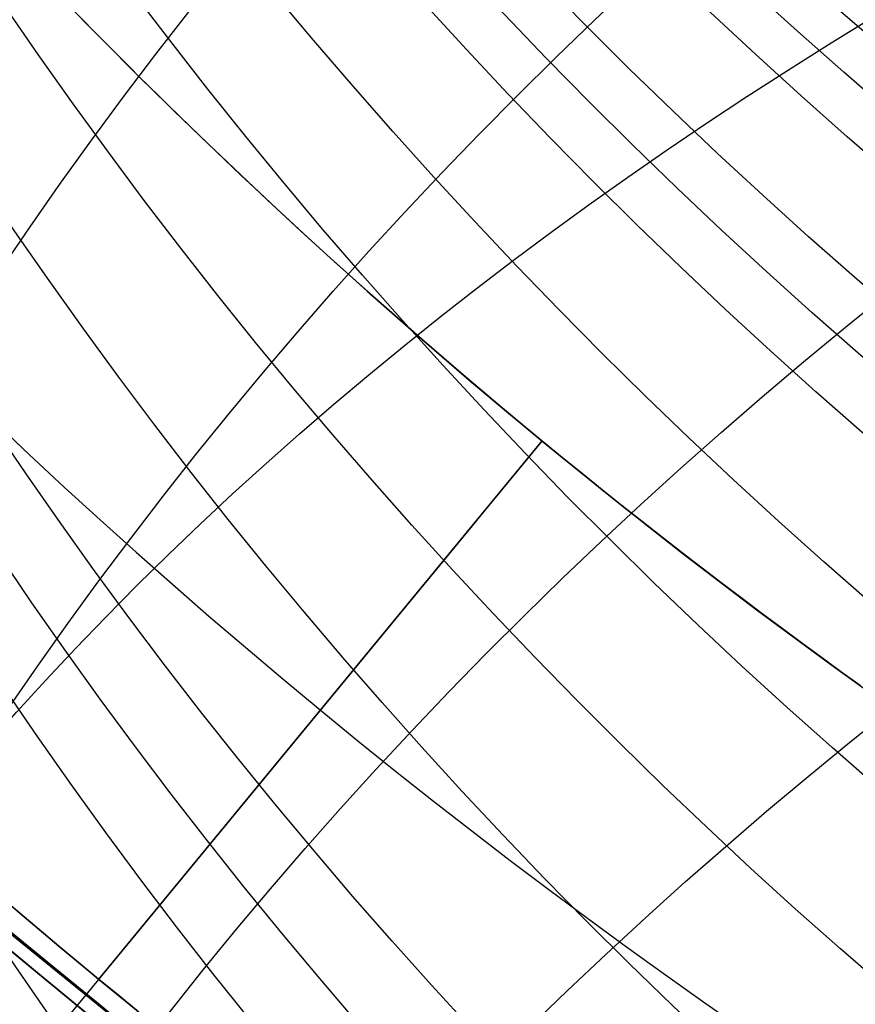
# Model space of a CAD drawing. Extents: x 35624 to 36541, y 4015 to 4839.
# Tile 117 of 150: x 36345.35 to 36347.74, y 4616.34 to 4619.16. Entities that reach past the tile are written whole.
import ezdxf

# ---------------------------------------------------------------- set-up
doc = ezdxf.new("R2010")
doc.units = 0
doc.layers.add('FUSTO_INTERNO', color=200, linetype='CONTINUOUS')
doc.layers.add('GAMBE', color=96, linetype='CONTINUOUS')

msp = doc.modelspace()

# ---------------------------------------------------------------- linework, layer by layer
at = {"layer": 'FUSTO_INTERNO'}
for p, q in [((36345.5266567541, 4619.160768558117, -157.2475128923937), (36345.56860626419, 4619.118166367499, -157.2044909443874)), ((36345.56860626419, 4619.118166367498, -162.1083598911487), (36345.5266567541, 4619.160768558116, -162.0653379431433)), ((36345.5266567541, 4619.160768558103, -199.2465951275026), (36345.56860626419, 4619.118166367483, -199.2035731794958)), ((36345.56860626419, 4619.118166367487, -204.1074421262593), (36345.5266567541, 4619.160768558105, -204.0644201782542)), ((36345.56860626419, 4619.118166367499, -157.2044909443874), (36345.61142196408, 4619.074990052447, -157.162937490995)), ((36345.61142196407, 4619.074990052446, -162.14991334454), (36345.56860626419, 4619.118166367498, -162.1083598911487)), ((36345.56860626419, 4619.118166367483, -199.2035731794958), (36345.61142196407, 4619.074990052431, -199.1620197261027)), ((36345.61142196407, 4619.074990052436, -204.1489955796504), (36345.56860626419, 4619.118166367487, -204.1074421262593)), ((36345.61142196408, 4619.074990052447, -157.162937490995), (36345.65509152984, 4619.031267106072, -157.1228714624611)), ((36345.65509152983, 4619.031267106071, -162.1899793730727), (36345.61142196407, 4619.074990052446, -162.14991334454)), ((36345.61142196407, 4619.074990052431, -199.1620197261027), (36345.65509152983, 4619.031267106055, -199.1219536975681)), ((36345.65509152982, 4619.03126710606, -204.1890616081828), (36345.61142196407, 4619.074990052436, -204.1489955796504)), ((36345.65509152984, 4619.031267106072, -157.1228714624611), (36345.69960263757, 4618.987025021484, -157.0843117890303)), ((36345.69960263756, 4618.987025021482, -162.2285390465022), (36345.65509152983, 4619.031267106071, -162.1899793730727)), ((36345.65509152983, 4619.031267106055, -199.1219536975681), (36345.69960263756, 4618.987025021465, -199.0833940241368)), ((36345.69960263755, 4618.987025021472, -204.2276212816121), (36345.65509152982, 4619.03126710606, -204.1890616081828)), ((36345.69960263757, 4618.987025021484, -157.0843117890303), (36345.74494296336, 4618.94229129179, -157.0472774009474)), ((36345.74494296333, 4618.942291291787, -162.2655734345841), (36345.69960263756, 4618.987025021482, -162.2285390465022)), ((36345.69960263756, 4618.987025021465, -199.0833940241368), (36345.74494296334, 4618.94229129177, -199.0463596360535)), ((36345.74494296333, 4618.942291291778, -204.2646556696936), (36345.69960263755, 4618.987025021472, -204.2276212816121)), ((36345.74494296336, 4618.94229129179, -157.0472774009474), (36345.79110018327, 4618.8970934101, -157.0117872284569)), ((36345.79110018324, 4618.897093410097, -162.3010636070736), (36345.74494296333, 4618.942291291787, -162.2655734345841)), ((36345.74494296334, 4618.94229129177, -199.0463596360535), (36345.79110018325, 4618.89709341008, -199.0108694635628)), ((36345.79110018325, 4618.897093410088, -204.3001458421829), (36345.74494296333, 4618.942291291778, -204.2646556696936)), ((36345.79110018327, 4618.8970934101, -157.0117872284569), (36345.83806197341, 4618.851458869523, -156.9778602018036)), ((36345.83806197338, 4618.851458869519, -162.3349906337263), (36345.79110018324, 4618.897093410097, -162.3010636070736)), ((36345.79110018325, 4618.89709341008, -199.0108694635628), (36345.83806197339, 4618.851458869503, -198.9769424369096)), ((36345.83806197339, 4618.85145886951, -204.3340728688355), (36345.79110018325, 4618.897093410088, -204.3001458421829)), ((36345.83806197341, 4618.851458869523, -156.9778602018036), (36345.88581600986, 4618.805415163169, -156.9455152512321)), ((36345.88581600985, 4618.805415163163, -162.3673355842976), (36345.83806197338, 4618.851458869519, -162.3349906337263)), ((36345.83806197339, 4618.851458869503, -198.9769424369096), (36345.88581600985, 4618.805415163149, -198.9445974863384)), ((36345.88581600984, 4618.805415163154, -204.3664178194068), (36345.83806197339, 4618.85145886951, -204.3340728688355)), ((36345.88581600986, 4618.805415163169, -156.9455152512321), (36345.93434996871, 4618.758989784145, -156.9147713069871)), ((36345.93434996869, 4618.758989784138, -162.3980795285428), (36345.88581600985, 4618.805415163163, -162.3673355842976)), ((36345.88581600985, 4618.805415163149, -198.9445974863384), (36345.93434996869, 4618.758989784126, -198.9138535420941)), ((36345.93434996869, 4618.75898978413, -204.3971617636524), (36345.88581600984, 4618.805415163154, -204.3664178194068)), ((36345.93434996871, 4618.758989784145, -156.9147713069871), (36345.98365152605, 4618.712210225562, -156.8856472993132)), ((36345.98365152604, 4618.712210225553, -162.4272035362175), (36345.93434996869, 4618.758989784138, -162.3980795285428)), ((36345.93434996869, 4618.758989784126, -198.9138535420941), (36345.98365152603, 4618.712210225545, -198.8847295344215)), ((36345.98365152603, 4618.712210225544, -204.4262857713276), (36345.93434996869, 4618.75898978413, -204.3971617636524)), ((36345.98365152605, 4618.712210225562, -156.8856472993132), (36346.03368480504, 4618.665128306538, -156.8581747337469)), ((36346.03368480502, 4618.665128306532, -162.4546761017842), (36345.98365152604, 4618.712210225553, -162.4272035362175)), ((36345.98365152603, 4618.712210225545, -198.8847295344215), (36346.03368480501, 4618.665128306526, -198.8572569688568)), ((36346.03368480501, 4618.665128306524, -204.4537583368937), (36345.98365152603, 4618.712210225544, -204.4262857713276)), ((36346.03368480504, 4618.665128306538, -156.8581747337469), (36346.08432962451, 4618.617868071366, -156.8324219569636)), ((36346.08432962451, 4618.617868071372, -162.4804288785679), (36346.03368480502, 4618.665128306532, -162.4546761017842)), ((36346.03368480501, 4618.665128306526, -198.8572569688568), (36346.08432962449, 4618.617868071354, -198.8315041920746)), ((36346.08432962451, 4618.617868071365, -204.4795111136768), (36346.03368480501, 4618.665128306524, -204.4537583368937)), ((36346.08432962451, 4618.617868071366, -156.8324219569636), (36346.13556498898, 4618.570454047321, -156.8083960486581)), ((36346.13556498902, 4618.570454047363, -162.5044547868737), (36346.08432962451, 4618.617868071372, -162.4804288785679)), ((36346.08432962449, 4618.617868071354, -198.8315041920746), (36346.13556498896, 4618.570454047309, -198.8074782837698)), ((36346.13556498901, 4618.570454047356, -204.5035370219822), (36346.08432962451, 4618.617868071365, -204.4795111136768)), ((36346.13556498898, 4618.570454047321, -156.8083960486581), (36346.18736990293, 4618.522910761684, -156.7861040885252)), ((36346.18736990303, 4618.522910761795, -162.5267467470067), (36346.13556498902, 4618.570454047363, -162.5044547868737)), ((36346.13556498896, 4618.570454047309, -198.8074782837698), (36346.18736990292, 4618.522910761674, -198.7851863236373)), ((36346.18736990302, 4618.522910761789, -204.525828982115), (36346.13556498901, 4618.570454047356, -204.5035370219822)), ((36346.18736990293, 4618.522910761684, -156.7861040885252), (36346.23972337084, 4618.475262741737, -156.7655531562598)), ((36346.23972337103, 4618.475262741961, -162.5472976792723), (36346.18736990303, 4618.522910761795, -162.5267467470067)), ((36346.18736990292, 4618.522910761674, -198.7851863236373), (36346.23972337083, 4618.475262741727, -198.764635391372)), ((36346.23972337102, 4618.475262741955, -204.5463799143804), (36346.18736990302, 4618.522910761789, -204.525828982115)), ((36346.23972337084, 4618.475262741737, -156.7655531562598), (36346.2926043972, 4618.427534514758, -156.7467503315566)), ((36346.29260439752, 4618.427534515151, -162.5661005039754), (36346.23972337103, 4618.475262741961, -162.5472976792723)), ((36346.23972337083, 4618.475262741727, -198.764635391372), (36346.29260439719, 4618.427534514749, -198.7458325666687)), ((36346.29260439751, 4618.427534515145, -204.5651827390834), (36346.23972337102, 4618.475262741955, -204.5463799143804)), ((36346.34599198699, 4618.379750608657, -162.5831481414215), (36346.29260439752, 4618.427534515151, -162.5661005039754)), ((36346.34599198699, 4618.379750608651, -204.5822303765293), (36346.29260439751, 4618.427534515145, -204.5651827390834)), ((36346.2926043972, 4618.427534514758, -156.7467503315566), (36346.34599198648, 4618.379750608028, -156.7297026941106)), ((36346.29260439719, 4618.427534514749, -198.7458325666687), (36346.34599198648, 4618.379750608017, -198.7287849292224)), ((36346.34599198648, 4618.379750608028, -156.7297026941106), (36346.39986514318, 4618.331935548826, -156.7144173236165)), ((36346.39986514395, 4618.331935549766, -162.5984335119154), (36346.34599198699, 4618.379750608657, -162.5831481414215)), ((36346.34599198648, 4618.379750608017, -198.7287849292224), (36346.39986514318, 4618.331935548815, -198.7134995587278)), ((36346.39986514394, 4618.331935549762, -204.5975157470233), (36346.34599198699, 4618.379750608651, -204.5822303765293)), ((36346.39986514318, 4618.331935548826, -156.7144173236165), (36346.45420287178, 4618.284113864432, -156.7009012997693)), ((36346.45420287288, 4618.284113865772, -162.6119495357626), (36346.39986514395, 4618.331935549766, -162.5984335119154)), ((36346.39986514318, 4618.331935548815, -198.7134995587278), (36346.45420287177, 4618.28411386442, -198.6999835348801)), ((36346.45420287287, 4618.284113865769, -204.6110317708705), (36346.39986514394, 4618.331935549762, -204.5975157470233)), ((36346.50898417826, 4618.236310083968, -162.6236891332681), (36346.45420287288, 4618.284113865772, -162.6119495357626)), ((36346.50898417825, 4618.236310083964, -204.622771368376), (36346.45420287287, 4618.284113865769, -204.6110317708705)), ((36346.45420287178, 4618.284113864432, -156.7009012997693), (36346.50898417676, 4618.236310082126, -156.6891617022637)), ((36346.45420287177, 4618.28411386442, -198.6999835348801), (36346.50898417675, 4618.236310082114, -198.6882439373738)), ((36346.50898417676, 4618.236310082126, -156.6891617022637), (36346.56418806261, 4618.188548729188, -156.6792056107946)), ((36346.5641880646, 4618.188548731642, -162.6336452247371), (36346.50898417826, 4618.236310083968, -162.6236891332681)), ((36346.50898417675, 4618.236310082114, -198.6882439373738), (36346.5641880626, 4618.188548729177, -198.6782878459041)), ((36346.56418806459, 4618.188548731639, -204.632727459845), (36346.50898417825, 4618.236310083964, -204.622771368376)), ((36346.56418806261, 4618.188548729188, -156.6792056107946), (36346.6197935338, 4618.140854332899, -156.6710401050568)), ((36346.6197935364, 4618.140854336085, -162.6418107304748), (36346.5641880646, 4618.188548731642, -162.6336452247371)), ((36346.5641880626, 4618.188548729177, -198.6782878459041), (36346.6197935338, 4618.140854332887, -198.6701223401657)), ((36346.6197935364, 4618.14085433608, -204.6408929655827), (36346.56418806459, 4618.188548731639, -204.632727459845)), ((36347.73996897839, 4614.496750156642, -196.655483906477), (36343.28409861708, 4618.168064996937, -196.655483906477)), ((36343.28409861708, 4618.168064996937, -206.655483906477), (36347.73996897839, 4614.496750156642, -206.655483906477)), ((36347.73996897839, 4614.496750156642, -164.6564491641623), (36343.28409861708, 4618.168064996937, -164.6564491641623)), ((36343.28409861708, 4618.168064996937, -154.6564491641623), (36347.73996897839, 4614.496750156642, -154.6564491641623)), ((36346.6197935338, 4618.140854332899, -156.6710401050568), (36346.67577959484, 4618.093251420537, -156.6646722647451)), ((36346.6197935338, 4618.140854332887, -198.6701223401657), (36346.67577959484, 4618.093251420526, -198.6637544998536)), ((36346.67577959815, 4618.093251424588, -162.6481785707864), (36346.6197935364, 4618.140854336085, -162.6418107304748)), ((36346.67577959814, 4618.093251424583, -204.6472608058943), (36346.6197935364, 4618.14085433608, -204.6408929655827)), ((36346.67577959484, 4618.093251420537, -156.6646722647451), (36346.73212525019, 4618.045764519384, -156.6601091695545)), ((36346.67577959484, 4618.093251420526, -198.6637544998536), (36346.73212525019, 4618.045764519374, -198.6591914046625)), ((36346.73212525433, 4618.045764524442, -162.652741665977), (36346.67577959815, 4618.093251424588, -162.6481785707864)), ((36346.73212525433, 4618.045764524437, -204.6518239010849), (36346.67577959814, 4618.093251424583, -204.6472608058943)), ((36346.73212525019, 4618.045764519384, -156.6601091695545), (36346.78880950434, 4617.998418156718, -156.6573578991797)), ((36346.78880950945, 4617.998418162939, -162.6554929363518), (36346.73212525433, 4618.045764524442, -162.652741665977)), ((36346.73212525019, 4618.045764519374, -198.6591914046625), (36346.78880950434, 4617.99841815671, -198.6564401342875)), ((36346.78880950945, 4617.998418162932, -204.6545751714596), (36346.73212525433, 4618.045764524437, -204.6518239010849)), ((36346.78880950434, 4617.998418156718, -156.6573578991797), (36346.84645398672, 4617.950707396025, -156.6564254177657)), ((36346.78880950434, 4617.99841815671, -198.6564401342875), (36346.84645398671, 4617.950707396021, -198.6555076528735)), ((36346.845811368, 4617.95123686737, -162.656425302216), (36346.78880950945, 4617.998418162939, -162.6554929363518)), ((36346.845811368, 4617.951236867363, -204.6555075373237), (36346.78880950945, 4617.998418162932, -204.6545751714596)), ((36346.84581136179, 4617.951236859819, -154.6564491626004), (36345.57402888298, 4616.407679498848, -154.6564491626)), ((36346.84581136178, 4617.951236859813, -206.6554839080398), (36345.57402888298, 4616.407679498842, -206.6554839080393)), ((36345.57467321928, 4616.407148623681, -156.6564254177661), (36346.84645398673, 4617.950707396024, -156.6564254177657)), ((36345.57467322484, 4616.407148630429, -162.656425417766), (36346.84645399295, 4617.950707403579, -162.6564254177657)), ((36345.57467321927, 4616.407148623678, -198.6555076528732), (36346.84645398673, 4617.950707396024, -198.6555076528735)), ((36345.57467322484, 4616.407148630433, -204.6555076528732), (36346.84645399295, 4617.950707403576, -204.6555076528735)), ((36346.84581136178, 4617.951236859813, -206.6554839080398), (36346.84581136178, 4617.951236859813, -204.6555075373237)), ((36346.84581136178, 4617.951236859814, -198.6555077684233), (36346.84581136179, 4617.951236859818, -162.6564253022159)), ((36346.84581136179, 4617.951236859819, -156.6564255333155), (36346.84581136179, 4617.951236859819, -154.6564491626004)), ((36346.90368053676, 4617.903777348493, -162.6555132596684), (36346.845811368, 4617.95123686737, -162.656425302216)), ((36346.90368053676, 4617.903777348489, -204.6545954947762), (36346.845811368, 4617.951236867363, -204.6555075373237)), ((36346.84645398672, 4617.950707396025, -156.6564254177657), (36346.90368053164, 4617.903777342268, -156.6573375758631)), ((36346.84645398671, 4617.950707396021, -198.6555076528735), (36346.90368053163, 4617.903777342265, -198.656419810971)), ((36346.90368053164, 4617.903777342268, -156.6573375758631), (36346.96100873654, 4617.85719043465, -156.6600693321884)), ((36346.90368053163, 4617.903777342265, -198.656419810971), (36346.96100873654, 4617.857190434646, -198.6591515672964)), ((36346.96100874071, 4617.85719043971, -162.6527815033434), (36346.90368053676, 4617.903777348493, -162.6555132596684)), ((36346.96100874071, 4617.857190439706, -204.6518637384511), (36346.90368053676, 4617.903777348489, -204.6545954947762)), ((36347.01841050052, 4617.810962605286, -162.6482372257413), (36346.96100874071, 4617.85719043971, -162.6527815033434)), ((36347.01841050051, 4617.810962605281, -204.6473194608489), (36346.96100874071, 4617.857190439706, -204.6518637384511)), ((36346.96100873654, 4617.85719043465, -156.6600693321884), (36347.01841049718, 4617.810962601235, -156.664613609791)), ((36346.96100873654, 4617.857190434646, -198.6591515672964), (36347.01841049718, 4617.810962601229, -198.6636958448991)), ((36347.07585771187, 4617.765109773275, -162.6418875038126), (36347.01841050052, 4617.810962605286, -162.6482372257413)), ((36347.07585771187, 4617.765109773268, -204.6409697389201), (36347.01841050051, 4617.810962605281, -204.6473194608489)), ((36347.01841049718, 4617.810962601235, -156.664613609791), (36347.07585770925, 4617.765109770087, -156.6709633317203)), ((36347.01841049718, 4617.810962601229, -198.6636958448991), (36347.07585770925, 4617.765109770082, -198.6700455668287)), ((36347.07585770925, 4617.765109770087, -156.6709633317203), (36347.13332226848, 4617.719647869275, -156.6791114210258)), ((36347.13332227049, 4617.719647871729, -162.6337394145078), (36347.07585771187, 4617.765109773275, -162.6418875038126)), ((36347.07585770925, 4617.765109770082, -198.6700455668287), (36347.13332226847, 4617.719647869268, -198.6781936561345)), ((36347.13332227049, 4617.719647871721, -204.6328216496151), (36347.07585771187, 4617.765109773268, -204.6409697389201)), ((36335.21271726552, 4603.833425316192, -154.6564491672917), (36346.66063500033, 4617.723896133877, -154.6564491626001)), ((36347.13332226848, 4617.719647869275, -156.6791114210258), (36347.19077607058, 4617.674592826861, -156.6890508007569)), ((36347.19077607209, 4617.674592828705, -162.6238000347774), (36347.13332227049, 4617.719647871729, -162.6337394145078)), ((36347.13332226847, 4617.719647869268, -198.6781936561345), (36347.19077607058, 4617.674592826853, -198.6881330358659)), ((36347.19077607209, 4617.674592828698, -204.6228822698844), (36347.13332227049, 4617.719647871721, -204.6328216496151)), ((36347.19077607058, 4617.674592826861, -156.6890508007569), (36347.24819101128, 4617.629960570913, -156.7007743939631)), ((36347.24819101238, 4617.629960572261, -162.6120764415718), (36347.19077607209, 4617.674592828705, -162.6238000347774)), ((36347.19077607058, 4617.674592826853, -198.6881330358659), (36347.24819101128, 4617.629960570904, -198.6998566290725)), ((36347.24819101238, 4617.629960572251, -204.6111586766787), (36347.19077607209, 4617.674592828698, -204.6228822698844)), ((36347.24819101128, 4617.629960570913, -156.7007743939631), (36347.3055389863, 4617.585767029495, -156.7142751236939)), ((36347.30553898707, 4617.585767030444, -162.5985757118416), (36347.24819101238, 4617.629960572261, -162.6120764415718)), ((36347.24819101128, 4617.629960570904, -198.6998566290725), (36347.30553898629, 4617.585767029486, -198.7133573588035)), ((36347.30553898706, 4617.585767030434, -204.5976579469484), (36347.24819101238, 4617.629960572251, -204.6111586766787)), ((36347.3055389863, 4617.585767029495, -156.7142751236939), (36347.36279189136, 4617.542028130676, -156.7295459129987)), ((36347.36279189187, 4617.542028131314, -162.5833049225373), (36347.30553898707, 4617.585767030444, -162.5985757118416)), ((36347.30553898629, 4617.585767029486, -198.7133573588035), (36347.36279189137, 4617.542028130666, -198.7286281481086)), ((36347.36279189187, 4617.542028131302, -204.582387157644), (36347.30553898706, 4617.585767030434, -204.5976579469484)), ((36347.36279189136, 4617.542028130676, -156.7295459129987), (36347.41992162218, 4617.498759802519, -156.7465796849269)), ((36347.4199216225, 4617.498759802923, -162.5662711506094), (36347.36279189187, 4617.542028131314, -162.5833049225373)), ((36347.36279189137, 4617.542028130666, -198.7286281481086), (36347.41992162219, 4617.498759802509, -198.745661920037)), ((36347.4199216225, 4617.498759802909, -204.565353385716), (36347.36279189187, 4617.542028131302, -204.582387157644)), ((36347.41992162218, 4617.498759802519, -156.7465796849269), (36347.47690007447, 4617.455977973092, -156.765369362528)), ((36347.47690007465, 4617.455977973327, -162.5474814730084), (36347.4199216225, 4617.498759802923, -162.5662711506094)), ((36347.41992162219, 4617.498759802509, -198.745661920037), (36347.47690007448, 4617.455977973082, -198.7644515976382)), ((36347.47690007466, 4617.455977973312, -204.5465637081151), (36347.4199216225, 4617.498759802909, -204.565353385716)), ((36347.47690007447, 4617.455977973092, -156.765369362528), (36347.53369914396, 4617.413698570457, -156.7859078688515)), ((36347.53369914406, 4617.41369857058, -162.5269429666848), (36347.47690007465, 4617.455977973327, -162.5474814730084)), ((36347.47690007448, 4617.455977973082, -198.7644515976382), (36347.53369914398, 4617.413698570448, -198.7849901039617)), ((36347.53369914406, 4617.413698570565, -204.5260252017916), (36347.47690007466, 4617.455977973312, -204.5465637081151)), ((36347.53369914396, 4617.413698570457, -156.7859078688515), (36347.59029072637, 4617.371937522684, -156.8081881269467)), ((36347.59029072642, 4617.371937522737, -162.504662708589), (36347.53369914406, 4617.41369857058, -162.5269429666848)), ((36347.53369914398, 4617.413698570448, -198.7849901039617), (36347.5902907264, 4617.371937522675, -198.8072703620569)), ((36347.59029072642, 4617.371937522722, -204.5037449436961), (36347.53369914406, 4617.413698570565, -204.5260252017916)), ((36344.27565643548, 4617.382474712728, -193.1533720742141), (36345.98997350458, 4615.99679972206, -193.1533720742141)), ((36344.27565643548, 4617.382474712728, -168.1533720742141), (36345.98997350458, 4615.99679972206, -168.1533720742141)), ((36345.98997350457, 4615.996799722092, -180.6533720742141), (36344.27565643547, 4617.38247471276, -180.6533720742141)), ((36347.59029072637, 4617.371937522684, -156.8081881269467), (36347.64664671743, 4617.330710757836, -156.8322030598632)), ((36347.64664671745, 4617.330710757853, -162.4806477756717), (36347.59029072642, 4617.371937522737, -162.504662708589)), ((36347.5902907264, 4617.371937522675, -198.8072703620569), (36347.64664671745, 4617.330710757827, -198.8312852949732)), ((36347.64664671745, 4617.330710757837, -204.4797300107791), (36347.59029072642, 4617.371937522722, -204.5037449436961)), ((36347.64664671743, 4617.330710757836, -156.8322030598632), (36347.70273901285, 4617.290034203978, -156.8579455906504)), ((36347.70273901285, 4617.290034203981, -162.4549052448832), (36347.64664671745, 4617.330710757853, -162.4806477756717)), ((36347.64664671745, 4617.330710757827, -198.8312852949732), (36347.70273901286, 4617.29003420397, -198.8570278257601)), ((36347.70273901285, 4617.290034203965, -204.4539874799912), (36347.64664671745, 4617.330710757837, -204.4797300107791)), ((36347.70273901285, 4617.290034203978, -156.8579455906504), (36347.75853950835, 4617.24992378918, -156.8854086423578)), ((36347.75853950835, 4617.249923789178, -162.4274421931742), (36347.70273901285, 4617.290034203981, -162.4549052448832)), ((36347.70273901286, 4617.29003420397, -198.8570278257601), (36347.75853950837, 4617.249923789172, -198.884490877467)), ((36347.75853950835, 4617.249923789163, -204.4265244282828), (36347.70273901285, 4617.290034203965, -204.4539874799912)), ((36345.3479377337, 4616.596996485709, -204.6409045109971), (36345.29225436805, 4616.644555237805, -204.6327450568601)), ((36345.40397835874, 4616.549505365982, -162.6481852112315), (36345.34793773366, 4616.596996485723, -162.6418222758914)), ((36345.40397835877, 4616.549505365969, -204.6472674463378), (36345.3479377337, 4616.596996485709, -204.6409045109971)), ((36345.34793773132, 4616.596996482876, -156.6710285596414), (36345.40397835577, 4616.549505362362, -156.664665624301)), ((36345.34793773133, 4616.596996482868, -198.6701107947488), (36345.40397835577, 4616.549505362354, -198.6637478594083)), ((36345.46035475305, 4616.502106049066, -162.652744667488), (36345.40397835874, 4616.549505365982, -162.6481852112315)), ((36345.46035475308, 4616.502106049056, -204.6518269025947), (36345.40397835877, 4616.549505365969, -204.6472674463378)), ((36345.40397835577, 4616.549505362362, -156.664665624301), (36345.46035474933, 4616.502106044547, -156.6601061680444)), ((36345.40397835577, 4616.549505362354, -198.6637478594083), (36345.46035474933, 4616.50210604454, -198.6591884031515)), ((36345.51704542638, 4616.454822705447, -162.6554936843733), (36345.46035475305, 4616.502106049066, -162.652744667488)), ((36345.5170454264, 4616.454822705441, -204.6545759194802), (36345.46035475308, 4616.502106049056, -204.6518269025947)), ((36345.46035474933, 4616.502106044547, -156.6601061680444), (36345.51704542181, 4616.454822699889, -156.6573571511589)), ((36345.46035474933, 4616.50210604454, -198.6591884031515), (36345.51704542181, 4616.454822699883, -198.6564393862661)), ((36345.51704542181, 4616.454822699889, -156.6573571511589), (36345.57467321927, 4616.407148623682, -156.656425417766)), ((36345.51704542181, 4616.454822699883, -198.6564393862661), (36345.57467321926, 4616.407148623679, -198.6555076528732)), ((36345.57402888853, 4616.407679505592, -162.6564253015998), (36345.51704542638, 4616.454822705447, -162.6554936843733)), ((36345.57402888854, 4616.407679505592, -204.6555075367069), (36345.5170454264, 4616.454822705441, -204.6545759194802)), ((36345.57402888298, 4616.407679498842, -206.6554839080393), (36345.57402888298, 4616.407679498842, -204.6555075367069)), ((36345.57402888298, 4616.407679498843, -198.6555077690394), (36345.57402888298, 4616.407679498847, -162.6564253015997)), ((36345.57402888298, 4616.407679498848, -156.6564255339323), (36345.57402888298, 4616.407679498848, -154.6564491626)), ((36345.63185859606, 4616.36022906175, -162.6555140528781), (36345.57402888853, 4616.407679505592, -162.6564253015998)), ((36345.63185859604, 4616.360229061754, -204.6545962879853), (36345.57402888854, 4616.407679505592, -204.6555075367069)), ((36345.57467321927, 4616.407148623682, -156.656425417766), (36345.63185859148, 4616.36022905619, -156.6573367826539)), ((36345.57467321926, 4616.407148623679, -198.6555076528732), (36345.63185859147, 4616.360229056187, -198.656419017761)), ((36345.63185859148, 4616.36022905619, -156.6573367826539), (36345.68912590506, 4616.313623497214, -156.6600662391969)), ((36345.63185859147, 4616.360229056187, -198.656419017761), (36345.68912590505, 4616.313623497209, -198.659148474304)), ((36345.68912590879, 4616.313623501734, -162.6527845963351), (36345.63185859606, 4616.36022906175, -162.6555140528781)), ((36345.68912590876, 4616.313623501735, -204.6518668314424), (36345.63185859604, 4616.360229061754, -204.6545962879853))]:
    msp.add_line(p, q, dxfattribs=at)
at = {"layer": 'FUSTO_INTERNO', "extrusion": (0.6358903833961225, 0.7717793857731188, -1.225587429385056e-12)}
msp.add_circle((-25115.2363852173, -201.6555076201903, 26674.55177194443), 2.999999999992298, dxfattribs=at)
at = {"layer": 'FUSTO_INTERNO', "extrusion": (0.6358903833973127, 0.771779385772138, 4.227729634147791e-13)}
msp.add_circle((-25115.23638517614, -159.6564254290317, 26674.55177198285), 2.999999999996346, dxfattribs=at)
at = {"layer": 'FUSTO_INTERNO'}
for centre, radius, start, end in [((36357.60919011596, 4631.014707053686, -154.6564491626), 18.92644604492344, 174.6462319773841, 286.3815331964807), ((36357.60919011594, 4631.014707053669, -206.6554839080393), 18.92644604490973, 174.6462319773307, 286.3815331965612), ((36357.60919011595, 4631.01470705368, -180.6559665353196), 18.92644604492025, 174.6462319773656, 286.3815331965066), ((36357.60919011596, 4631.014707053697, -154.6564491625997), 17.92644604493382, 174.6462319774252, 286.3815331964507), ((36357.60919011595, 4631.014707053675, -206.6554839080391), 17.92644604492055, 174.6462319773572, 286.3815331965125), ((36357.60919011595, 4631.014707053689, -154.6564491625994), 16.92644604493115, 174.646231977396, 286.3815331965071), ((36357.60919011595, 4631.014707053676, -206.6554839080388), 16.92644604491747, 174.6462319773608, 286.3815331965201), ((36357.60919011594, 4631.014707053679, -180.6559665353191), 16.92644604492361, 174.646231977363, 286.3815331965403), ((36305.38337226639, 4567.445599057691, -193.153372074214), 63.28944703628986, 45.08799321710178, 90), ((36305.38336492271, 4567.640006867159, -185.1533764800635), 50.09517449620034, 359.9999999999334, 90.00000000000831), ((36305.38337226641, 4567.639871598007, -160.1533764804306), 50.09517449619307, 359.9999999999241, 90.00000000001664)]:
    msp.add_arc(centre, radius, start, end, dxfattribs=at)
at = {"layer": 'GAMBE', "extrusion": (-2.503676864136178e-15, -0.008742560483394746, 0.9999617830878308)}
msp.add_circle((36357.56802464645, 4631.085622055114, -123.290177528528), 14.99999648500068, dxfattribs=at)
at = {"layer": 'GAMBE', "extrusion": (0, 0.0004025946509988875, 0.9999999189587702)}
msp.add_circle((36357.5679763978, 4632.034892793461, -99.94180080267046), 14.99994822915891, dxfattribs=at)
at = {"layer": 'GAMBE', "extrusion": (2.913737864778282e-15, 0.0007868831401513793, 0.999999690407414)}
msp.add_circle((36357.567929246, 4632.083660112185, -111.7558807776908), 14.99990107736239, dxfattribs=at)
at = {"layer": 'GAMBE', "extrusion": (3.126381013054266e-14, 0.00117117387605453, 0.9999993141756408)}
msp.add_circle((36357.56788431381, 4632.142197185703, -123.5699166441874), 14.99985614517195, dxfattribs=at)
at = {"layer": 'GAMBE', "extrusion": (-3.594454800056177e-15, 0.001608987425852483, 0.9999987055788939)}
msp.add_circle((36357.56783587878, 4632.216779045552, -134.5417251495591), 14.99980771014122, dxfattribs=at)
at = {"layer": 'GAMBE', "extrusion": (3.176028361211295e-14, 0.002046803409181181, 0.9999979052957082)}
msp.add_circle((36357.56779031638, 4632.301853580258, -145.5134622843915), 14.99976214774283, dxfattribs=at)
at = {"layer": 'GAMBE', "extrusion": (2.103698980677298e-14, 0.003210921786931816, 0.999994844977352)}
msp.add_circle((36357.56768311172, 4632.530730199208, -159.6203273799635), 14.99965494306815, dxfattribs=at)
at = {"layer": 'GAMBE', "extrusion": (7.823530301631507e-15, 0.002683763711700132, 0.9999963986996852)}
msp.add_circle((36357.56772385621, 4632.663549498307, -243.1822202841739), 14.99969568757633, dxfattribs=at)
at = {"layer": 'GAMBE', "extrusion": (0, 5.571633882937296e-05, 0.9999999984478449)}
msp.add_circle((36357.56802816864, 4632.011283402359, -314.1543264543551), 14.99999999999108, dxfattribs=at)
at = {"layer": 'GAMBE', "extrusion": (3.232470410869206e-14, 0.004375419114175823, 0.9999904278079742)}
msp.add_circle((36357.56759623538, 4632.798794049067, -173.7250760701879), 14.99956806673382, dxfattribs=at)
at = {"layer": 'GAMBE', "extrusion": (1.543650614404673e-14, 0.004587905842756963, 0.9999894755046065)}
msp.add_circle((36357.56758250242, 4632.865425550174, -179.2404670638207), 14.99955433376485, dxfattribs=at)
at = {"layer": 'GAMBE', "extrusion": (9.474192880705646e-16, 0.004800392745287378, 0.9999884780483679)}
msp.add_circle((36357.56756944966, 4632.934613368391, -184.7558257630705), 14.99954128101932, dxfattribs=at)
at = {"layer": 'GAMBE', "extrusion": (-2.28187921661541e-14, -0.005709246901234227, 0.9999837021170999)}
msp.add_circle((36357.56802272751, 4631.439559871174, -109.9129758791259), 14.99999456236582, dxfattribs=at)
at = {"layer": 'GAMBE', "extrusion": (-2.641543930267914e-14, -0.00367753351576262, 0.999993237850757)}
msp.add_circle((36357.56801328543, 4631.651563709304, -101.4787454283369), 14.99998510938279, dxfattribs=at)
at = {"layer": 'GAMBE', "extrusion": (4.309639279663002e-15, -0.01232197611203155, 0.9999240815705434)}
msp.add_circle((36357.56802742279, 4630.616145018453, -138.9869891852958), 14.99999925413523, dxfattribs=at)
at = {"layer": 'GAMBE', "extrusion": (-1.59556319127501e-14, -0.01723869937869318, 0.9998514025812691)}
msp.add_circle((36357.56802813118, 4629.879722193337, -160.5647061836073), 14.99999996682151, dxfattribs=at)
at = {"layer": 'GAMBE', "extrusion": (2.374396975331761e-14, -0.01857191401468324, 0.9998275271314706)}
msp.add_circle((36357.56802817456, 4629.661711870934, -166.4276474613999), 14.99999999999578, dxfattribs=at)
at = {"layer": 'GAMBE', "extrusion": (-1.038675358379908e-14, -0.0159007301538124, 0.9998735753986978)}
msp.add_circle((36357.56802830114, 4630.090622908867, -154.6796451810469), 14.99999978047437, dxfattribs=at)
at = {"layer": 'GAMBE', "extrusion": (2.825209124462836e-14, -0.01991535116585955, 0.9998016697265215)}
msp.add_circle((36357.56802639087, 4629.434113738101, -172.3377721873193), 14.99996656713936, dxfattribs=at)
at = {"layer": 'GAMBE', "extrusion": (-6.92644563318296e-15, -0.06831115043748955, 0.9976640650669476)}
msp.add_circle((36357.56802446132, 4615.903627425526, -386.4978272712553), 14.9715082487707, dxfattribs=at)
at = {"layer": 'GAMBE', "extrusion": (-3.009606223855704e-14, -0.09886057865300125, 0.9951012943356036)}
msp.add_circle((36357.56802791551, 4601.969366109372, -522.544098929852), 14.93675179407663, dxfattribs=at)
at = {"layer": 'GAMBE', "extrusion": (-7.713675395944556e-15, -0.1153818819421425, 0.9933212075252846)}
msp.add_circle((36357.56802767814, 4592.673290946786, -596.3075096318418), 14.91499055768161, dxfattribs=at)
at = {"layer": 'GAMBE', "extrusion": (9.437531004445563e-16, -0.1239468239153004, 0.992288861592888)}
msp.add_circle((36357.56802944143, 4587.363849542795, -634.589553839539), 14.90311088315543, dxfattribs=at)
at = {"layer": 'GAMBE', "extrusion": (-5.379545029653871e-15, -0.1287833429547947, 0.9916727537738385)}
msp.add_circle((36357.56803392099, 4584.217181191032, -656.2182916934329), 14.8962534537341, dxfattribs=at)
at = {"layer": 'GAMBE', "extrusion": (-3.61520914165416e-14, -0.1468353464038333, 0.9891609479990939)}
msp.add_circle((36357.56803460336, 4571.520318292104, -737.0086135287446), 14.86978687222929, dxfattribs=at)
at = {"layer": 'GAMBE', "extrusion": (-9.079340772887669e-15, -0.1558875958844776, 0.9877748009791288)}
msp.add_circle((36357.56802816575, 4564.585399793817, -777.517712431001), 14.85567869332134, dxfattribs=at)
at = {"layer": 'GAMBE', "extrusion": (-1.532340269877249e-14, -0.1654049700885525, 0.9862257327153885)}
msp.add_circle((36357.56802645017, 4556.882405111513, -820.1715369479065), 14.84103789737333, dxfattribs=at)
at = {"layer": 'GAMBE', "extrusion": (-3.537432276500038e-14, -0.1845983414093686, 0.9828140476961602)}
msp.add_circle((36357.56803119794, 4540.054480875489, -906.1966520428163), 14.81025030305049, dxfattribs=at)
at = {"layer": 'GAMBE', "extrusion": (-7.531790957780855e-15, -0.1941901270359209, 0.9809639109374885)}
msp.add_circle((36357.56802807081, 4530.992152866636, -949.1789381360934), 14.79414816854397, dxfattribs=at)
at = {"layer": 'GAMBE', "extrusion": (-2.114865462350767e-15, -0.20402840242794, 0.9789649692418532)}
msp.add_circle((36357.56802242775, 4521.241338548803, -993.3109668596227), 14.77781833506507, dxfattribs=at)
at = {"layer": 'GAMBE', "extrusion": (-4.660975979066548e-14, -0.2235277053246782, 0.9746975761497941)}
msp.add_circle((36357.56802815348, 4500.540388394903, -1080.743157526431), 14.74403767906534, dxfattribs=at)
at = {"layer": 'GAMBE', "extrusion": (1.970507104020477e-14, -0.2429495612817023, 0.9700389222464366)}
msp.add_circle((36357.56802816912, 4478.08437275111, -1167.803217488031), 14.70895179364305, dxfattribs=at)
at = {"layer": 'GAMBE', "extrusion": (-1.967038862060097e-14, -0.2621156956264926, 0.96503645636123)}
msp.add_circle((36357.56802814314, 4454.100686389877, -1253.667970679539), 14.67275822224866, dxfattribs=at)
at = {"layer": 'GAMBE', "extrusion": (-6.709137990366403e-14, -0.28081052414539, 0.9597632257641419)}
msp.add_circle((36357.56802817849, 4428.935090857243, -1337.328278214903), 14.6354474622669, dxfattribs=at)
at = {"layer": 'GAMBE', "extrusion": (-7.66958146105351e-15, -0.2990850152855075, 0.9542264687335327)}
msp.add_circle((36357.56802850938, 4402.617730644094, -1419.028522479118), 14.59732215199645, dxfattribs=at)
at = {"layer": 'GAMBE', "extrusion": (-4.517094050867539e-14, -0.3079514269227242, 0.9514020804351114)}
msp.add_circle((36357.56802813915, 4389.228641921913, -1458.609858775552), 14.57784101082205, dxfattribs=at)
at = {"layer": 'GAMBE', "extrusion": (-1.148926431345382e-13, -0.3164743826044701, 0.9486010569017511)}
msp.add_circle((36357.56803488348, 4375.972324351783, -1496.596086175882), 14.55814846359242, dxfattribs=at)
at = {"layer": 'GAMBE', "extrusion": (-2.841663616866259e-14, -0.3334365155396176, 0.9427725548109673)}
msp.add_circle((36357.56802873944, 4348.451106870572, -1572.173157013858), 14.51852725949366, dxfattribs=at)
at = {"layer": 'GAMBE', "extrusion": (-5.00845007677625e-14, -0.3491851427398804, 0.9370537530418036)}
msp.add_circle((36357.56802817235, 4321.522326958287, -1642.249885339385), 14.48040285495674, dxfattribs=at)
at = {"layer": 'GAMBE', "extrusion": (2.898922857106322e-14, -0.3655699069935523, 0.930783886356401)}
msp.add_circle((36357.56802818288, 4292.07034407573, -1715.257117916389), 14.44247261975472, dxfattribs=at)
at = {"layer": 'GAMBE', "extrusion": (1.724487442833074e-13, -0.3833556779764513, 0.9236007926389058)}
msp.add_circle((36357.56804034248, 4258.405560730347, -1794.713215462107), 14.40482969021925, dxfattribs=at)
at = {"layer": 'GAMBE', "extrusion": (9.619851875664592e-14, -0.3921742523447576, 0.9198909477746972)}
msp.add_circle((36357.5680281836, 4241.046693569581, -1834.094866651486), 14.38616294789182, dxfattribs=at)
at = {"layer": 'GAMBE', "extrusion": (6.884147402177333e-14, -0.4012874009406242, 0.915952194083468)}
msp.add_circle((36357.56802765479, 4222.635648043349, -1874.830114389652), 14.36762590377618, dxfattribs=at)
at = {"layer": 'GAMBE', "extrusion": (1.401869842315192e-13, -0.4198438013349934, 0.9075963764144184)}
msp.add_circle((36357.56803093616, 4183.634834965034, -1957.806391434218), 14.33098414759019, dxfattribs=at)
at = {"layer": 'GAMBE', "extrusion": (3.173591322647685e-14, -0.429068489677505, 0.9032719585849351)}
msp.add_circle((36357.56802816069, 4163.478361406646, -1999.044452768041), 14.31298278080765, dxfattribs=at)
at = {"layer": 'GAMBE', "extrusion": (-2.642525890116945e-15, -0.4383971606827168, 0.8987813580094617)}
msp.add_circle((36357.56802580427, 4142.565540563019, -2040.762063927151), 14.29526585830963, dxfattribs=at)
at = {"layer": 'GAMBE', "extrusion": (5.163940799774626e-14, -0.4568912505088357, 0.8895225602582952)}
msp.add_circle((36357.56802816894, 4099.500618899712, -2123.441937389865), 14.26072783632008, dxfattribs=at)
at = {"layer": 'GAMBE', "extrusion": (-7.020443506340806e-16, -0.475145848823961, 0.879907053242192)}
msp.add_circle((36357.56802816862, 4054.845396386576, -2205.010563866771), 14.2274748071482, dxfattribs=at)
at = {"layer": 'GAMBE', "extrusion": (1.133201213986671e-13, 0.8302793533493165, 0.557347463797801)}
msp.add_circle((-36357.56800610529, -2438.233039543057, 3927.20313611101), 14.0002480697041, dxfattribs=at)
at = {"layer": 'GAMBE', "extrusion": (7.795878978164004e-14, -0.4930055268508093, 0.8700261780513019)}
msp.add_circle((36357.56802836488, 4009.023217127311, -2284.752912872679), 14.19570389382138, dxfattribs=at)
at = {"layer": 'GAMBE', "extrusion": (-6.185113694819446e-14, -0.5074070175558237, 0.8617065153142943)}
msp.add_circle((36357.56802739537, 3970.487718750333, -2349.000685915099), 14.17072142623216, dxfattribs=at)
at = {"layer": 'GAMBE', "extrusion": (3.704175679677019e-14, -0.5188060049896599, 0.8548919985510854)}
msp.add_circle((36357.56802614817, 3938.953484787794, -2399.812906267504), 14.15140408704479, dxfattribs=at)
at = {"layer": 'GAMBE', "extrusion": (1.395594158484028e-14, -0.5332663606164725, 0.8459473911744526)}
msp.add_circle((36357.56802948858, 3897.600115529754, -2464.18192309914), 14.12728101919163, dxfattribs=at)
at = {"layer": 'GAMBE', "extrusion": (-7.867727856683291e-14, -0.5491975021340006, 0.8356925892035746)}
msp.add_circle((36357.56803043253, 3850.239748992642, -2535.022179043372), 14.10194866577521, dxfattribs=at)
at = {"layer": 'GAMBE', "extrusion": (7.75767061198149e-15, 0.7829822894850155, 0.6220439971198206)}
msp.add_circle((-36357.568007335, -2744.525208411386, 3711.085860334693), 14.00025666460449, dxfattribs=at)
at = {"layer": 'GAMBE', "extrusion": (1.647786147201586e-15, -0.5609215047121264, 0.8278689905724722)}
msp.add_circle((36357.56802946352, 3814.141651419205, -2587.053819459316), 14.08392209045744, dxfattribs=at)
at = {"layer": 'GAMBE', "extrusion": (4.99406116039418e-14, -0.5753911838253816, 0.8178783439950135)}
msp.add_circle((36357.56802667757, 3768.086232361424, -2651.162263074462), 14.06292143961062, dxfattribs=at)

doc.saveas('drawing.dxf')
